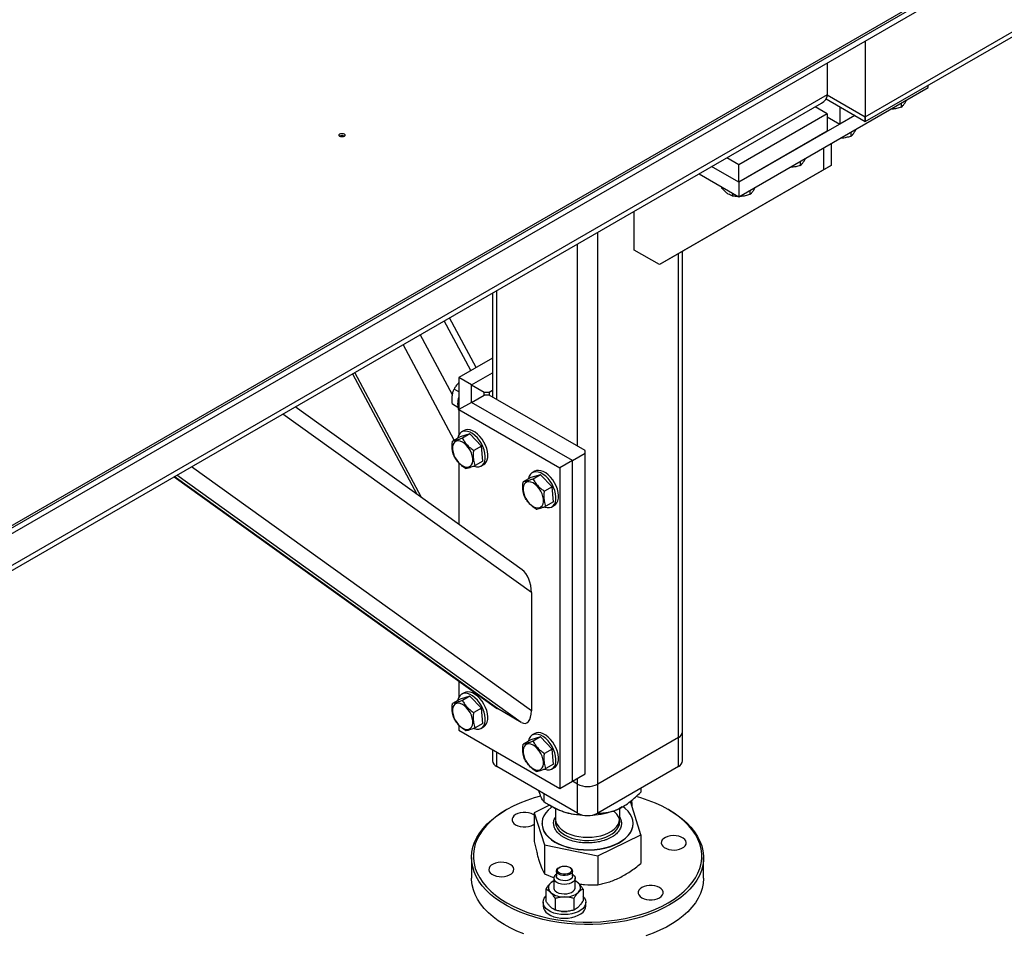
# Model space of a CAD drawing. Header units: millimetres. Extents: x 5 to 589, y 5 to 415.
# Tile 37 of 68: x 335 to 363, y 314 to 340. Entities that reach past the tile are written whole.
import ezdxf

# ---------------------------------------------------------------- set-up
doc = ezdxf.new("R2010")
doc.units = ezdxf.units.MM
doc.layers.add('TRAIT-FORT', color=4, linetype='Continuous', lineweight=25)

msp = doc.modelspace()

# ---------------------------------------------------------------- linework, layer by layer
at = {"layer": 'TRAIT-FORT', "color": 4, "linetype": 'Continuous', "lineweight": 25}
for p, q in [((286.923, 298.066), (393.342, 359.501)), ((286.923, 298.005), (393.342, 359.439)), ((286.923, 297.841), (393.342, 359.276)), ((358.694, 337.151), (389.983, 355.214)), ((358.694, 337.016), (389.818, 354.983)), ((358.694, 339.274), (358.694, 337.151)), ((357.633, 338.662), (357.633, 337.763)), ((355.158, 334.906), (360.462, 337.967)), ((360.462, 337.967), (360.462, 338.036)), ((357.633, 337.763), (324.046, 318.374)), ((357.597, 337.649), (358.694, 337.016)), ((357.633, 337.763), (358.694, 337.151)), ((324.046, 318.238), (357.468, 337.532)), ((357.633, 337.233), (357.291, 337.43)), ((357.987, 337.424), (357.987, 336.947)), ((359.702, 337.529), (359.702, 337.417)), ((357.633, 337.233), (355.158, 335.804)), ((358.4, 337.185), (355.158, 335.314)), ((357.633, 337.233), (357.633, 336.743)), ((357.633, 337.151), (357.987, 336.947)), ((358.4, 337.185), (357.987, 336.947)), ((358.694, 337.151), (358.694, 337.016)), ((358.694, 337.016), (358.694, 337.151)), ((357.633, 336.743), (355.158, 335.314)), ((358.288, 336.713), (358.288, 336.601)), ((357.527, 336.273), (357.527, 335.661)), ((357.739, 336.396), (357.739, 335.783)), ((355.158, 335.804), (354.816, 336.002)), ((357.739, 335.783), (353.143, 333.129)), ((355.158, 335.314), (354.392, 335.757)), ((355.158, 335.314), (355.158, 335.804)), ((356.874, 335.896), (356.874, 335.784)), ((357.739, 335.783), (357.527, 335.661)), ((357.527, 335.661), (352.931, 333.007)), ((354.038, 335.552), (355.158, 334.906)), ((354.672, 335.186), (354.672, 335.153)), ((355.158, 335.314), (355.158, 334.906)), ((354.974, 335.012), (354.974, 334.929)), ((355.46, 335.08), (355.46, 334.968)), ((352.224, 333.415), (352.224, 334.505)), ((351.199, 318.452), (351.199, 333.913)), ((350.633, 327.924), (350.633, 333.587)), ((352.931, 333.007), (352.224, 333.415)), ((353.461, 319.758), (353.461, 333.313)), ((353.578, 319.921), (353.578, 333.38)), ((353.143, 333.129), (352.931, 333.007)), ((348.253, 332.213), (348.253, 329.297)), ((348.37, 329.23), (348.37, 332.281)), ((347.647, 330.037), (346.901, 331.433)), ((347.793, 330.121), (347.048, 331.517)), ((347.132, 329.355), (346.23, 331.045)), ((347.177, 328.086), (345.746, 330.766)), ((348.253, 330.387), (347.309, 329.842)), ((344.33, 329.948), (346.13, 326.578)), ((346.265, 326.481), (344.394, 329.985)), ((347.663, 329.638), (348.253, 329.979)), ((347.663, 329.638), (347.309, 329.842)), ((347.309, 329.842), (347.309, 328.944)), ((347.663, 329.638), (348.017, 329.434)), ((347.663, 329.148), (347.663, 329.638)), ((347.309, 329.438), (347.174, 329.516)), ((348.017, 329.352), (348.017, 329.434)), ((348.017, 329.434), (348.158, 329.434)), ((348.158, 329.434), (348.253, 329.489)), ((348.158, 329.434), (348.158, 329.352)), ((347.281, 329.007), (347.131, 329.093)), ((347.663, 329.148), (347.309, 328.944)), ((347.663, 329.148), (348.017, 329.352)), ((350.491, 327.515), (347.663, 329.148)), ((348.158, 329.352), (348.017, 329.352)), ((350.845, 327.801), (348.158, 329.352)), ((349.342, 323.818), (342.377, 328.821)), ((349.082, 324.457), (342.726, 329.023)), ((347.309, 328.944), (347.309, 328.233)), ((347.309, 328.944), (350.138, 327.311)), ((347.62, 328.264), (347.343, 328.182)), ((347.459, 328.359), (347.388, 328.318)), ((347.62, 328.264), (347.408, 328.142)), ((347.62, 328.264), (347.94, 327.924)), ((347.343, 328.182), (347.131, 328.06)), ((347.94, 327.924), (347.728, 327.801)), ((347.983, 327.501), (347.94, 327.924)), ((350.491, 327.515), (350.845, 327.719)), ((350.845, 327.719), (350.845, 327.801)), ((350.845, 318.738), (350.845, 327.719)), ((347.309, 327.451), (347.309, 325.731)), ((347.983, 327.501), (347.771, 327.379)), ((350.491, 327.515), (350.138, 327.311)), ((350.491, 318.533), (350.491, 327.515)), ((349.342, 320.504), (339.82, 327.344)), ((347.938, 327.365), (348.009, 327.406)), ((349.439, 327.216), (349.368, 327.175)), ((350.138, 327.311), (350.138, 318.329)), ((339.336, 327.065), (348.365, 320.579)), ((348.388, 320.564), (339.337, 327.066)), ((349.06, 320.177), (339.41, 327.108)), ((349.323, 327.039), (349.111, 326.917)), ((349.6, 327.121), (349.323, 327.039)), ((349.6, 327.121), (349.388, 326.999)), ((349.6, 327.121), (349.92, 326.781)), ((349.92, 326.781), (349.708, 326.658)), ((349.963, 326.358), (349.92, 326.781)), ((349.963, 326.358), (349.751, 326.236)), ((349.918, 326.223), (349.989, 326.263)), ((349.342, 323.818), (349.342, 320.504)), ((347.309, 321.337), (347.309, 320.884)), ((347.343, 320.833), (347.131, 320.711)), ((347.62, 320.915), (347.343, 320.833)), ((347.459, 321.01), (347.388, 320.969)), ((347.62, 320.915), (347.408, 320.793)), ((347.62, 320.915), (347.94, 320.575)), ((347.94, 320.575), (347.728, 320.452)), ((347.983, 320.152), (347.94, 320.575)), ((349.06, 320.177), (348.388, 320.564)), ((347.309, 320.102), (347.309, 319.962)), ((347.983, 320.152), (347.771, 320.03)), ((347.938, 320.017), (348.009, 320.057)), ((347.309, 319.962), (350.138, 318.329)), ((349.6, 319.772), (349.323, 319.69)), ((349.439, 319.867), (349.368, 319.826)), ((349.6, 319.772), (349.388, 319.65)), ((349.6, 319.772), (349.92, 319.432)), ((353.461, 319.758), (351.199, 318.452)), ((353.461, 318.941), (353.461, 319.758)), ((353.578, 319.105), (353.578, 319.921)), ((349.323, 319.69), (349.111, 319.568)), ((349.92, 319.432), (349.708, 319.309)), ((349.963, 319.009), (349.92, 319.432)), ((348.253, 319.417), (348.253, 319.105)), ((348.37, 318.941), (348.37, 319.35)), ((350.633, 317.635), (348.37, 318.941)), ((349.963, 319.009), (349.751, 318.887)), ((349.918, 318.874), (349.989, 318.914)), ((353.461, 318.941), (351.199, 317.635)), ((350.491, 318.533), (350.845, 318.738)), ((350.633, 318.452), (350.633, 318.615)), ((350.138, 318.329), (350.491, 318.533)), ((350.633, 318.452), (350.491, 318.533)), ((350.633, 317.635), (350.633, 318.452)), ((351.199, 317.635), (351.199, 318.452)), ((352.405, 318.331), (352.405, 318.225)), ((349.56, 318.236), (349.555, 318.258)), ((349.694, 318.177), (349.694, 317.958)), ((349.85, 317.86), (349.42, 317.649)), ((349.845, 317.865), (349.943, 317.809)), ((351.888, 317.809), (351.794, 317.759)), ((351.888, 317.809), (351.894, 317.812)), ((352.125, 317.935), (352.086, 317.943)), ((352.411, 317.033), (352.125, 317.935)), ((352.163, 317.825), (352.163, 317.927)), ((352.163, 317.817), (352.163, 317.825)), ((348.653, 317.737), (348.617, 317.716)), ((349.42, 317.649), (349.706, 316.747)), ((349.42, 317.649), (349.42, 316.839)), ((350.016, 317.77), (350.016, 317.478)), ((351.816, 317.478), (351.816, 317.77)), ((351.816, 317.519), (351.85, 317.448)), ((353.214, 317.716), (353.179, 317.737)), ((349.395, 317.308), (349.42, 317.324)), ((349.638, 317.349), (349.638, 317.341)), ((352.193, 317.341), (352.193, 317.349)), ((351.201, 316.439), (352.411, 317.033)), ((352.411, 317.033), (352.411, 316.223)), ((349.706, 316.747), (351.201, 316.439)), ((349.706, 316.747), (349.706, 315.937)), ((351.201, 316.439), (351.201, 315.629)), ((347.666, 316.39), (347.666, 315.818)), ((350.127, 316.118), (350.11, 316.108)), ((350.428, 316.108), (350.41, 316.118)), ((354.166, 315.818), (354.166, 316.39)), ((349.706, 315.937), (349.976, 315.828)), ((350.044, 316.016), (350.044, 315.873)), ((350.494, 315.873), (350.494, 316.016)), ((349.969, 315.812), (349.969, 315.547)), ((350.569, 315.547), (350.569, 315.812)), ((349.749, 315.504), (349.749, 315.178)), ((350.788, 315.508), (350.788, 315.181)), ((349.669, 315.139), (349.669, 315.036)), ((350.012, 315.245), (350.012, 314.919)), ((350.531, 315.247), (350.531, 314.921)), ((350.869, 315.036), (350.869, 315.139)), ((350.188, 314.883), (350.189, 314.883)), ((350.348, 314.883), (350.349, 314.883))]:
    msp.add_line(p, q, dxfattribs=at)
at = {"layer": 'TRAIT-FORT', "color": 4, "linetype": 'Continuous', "lineweight": 25, "flags": 128}
for points in [[(343.979, 336.669), (344.005, 336.68), (344.037, 336.683), (344.069, 336.68), (344.095, 336.669), (344.113, 336.654), (344.119, 336.636), (344.113, 336.617), (344.095, 336.602), (344.069, 336.592), (344.037, 336.588), (344.005, 336.592), (343.979, 336.602), (343.961, 336.617), (343.954, 336.636), (343.961, 336.654), (343.979, 336.669)], [(347.727, 327.362), (347.737, 327.358), (347.804, 327.342), (347.866, 327.342), (347.922, 327.357), (347.97, 327.389), (348.007, 327.434), (348.034, 327.493), (348.049, 327.564), (348.051, 327.643), (348.041, 327.728), (348.019, 327.817), (347.985, 327.907), (347.941, 327.995), (347.888, 328.078), (347.828, 328.153), (347.762, 328.219), (347.694, 328.272), (347.624, 328.311), (347.556, 328.335), (347.49, 328.344), (347.431, 328.336), (347.379, 328.313), (347.336, 328.274), (347.304, 328.221), (347.304, 328.221)], [(348.009, 327.406), (348.04, 327.429), (348.078, 327.475), (348.105, 327.534), (348.12, 327.604), (348.122, 327.683), (348.112, 327.769), (348.09, 327.858), (348.056, 327.948), (348.012, 328.036), (347.959, 328.119), (347.899, 328.194), (347.833, 328.259), (347.764, 328.313), (347.695, 328.352), (347.626, 328.376), (347.561, 328.385), (347.502, 328.377), (347.459, 328.359)], [(347.132, 327.822), (347.146, 327.747), (347.171, 327.67), (347.207, 327.594), (347.252, 327.523), (347.304, 327.459), (347.362, 327.406), (347.421, 327.366), (347.48, 327.34), (347.537, 327.33), (347.588, 327.337), (347.631, 327.359), (347.665, 327.395), (347.689, 327.445), (347.7, 327.507), (347.699, 327.576), (347.685, 327.651), (347.66, 327.728), (347.624, 327.804), (347.579, 327.875), (347.527, 327.938), (347.47, 327.991), (347.41, 328.032), (347.351, 328.057), (347.294, 328.067), (347.243, 328.061), (347.2, 328.039), (347.166, 328.003), (347.142, 327.953), (347.131, 327.891), (347.132, 327.822)], [(347.304, 328.221), (347.283, 328.156), (347.281, 328.146)], [(349.707, 326.219), (349.716, 326.215), (349.784, 326.199), (349.846, 326.199), (349.902, 326.214), (349.95, 326.246), (349.987, 326.291), (350.014, 326.35), (350.029, 326.421), (350.031, 326.5), (350.021, 326.585), (349.999, 326.674), (349.965, 326.764), (349.921, 326.852), (349.868, 326.935), (349.808, 327.01), (349.742, 327.076), (349.674, 327.129), (349.604, 327.168), (349.535, 327.193), (349.47, 327.201), (349.411, 327.193), (349.359, 327.17), (349.316, 327.131), (349.284, 327.078), (349.284, 327.078)], [(349.989, 326.263), (350.02, 326.286), (350.058, 326.332), (350.085, 326.391), (350.1, 326.461), (350.102, 326.541), (350.092, 326.626), (350.07, 326.715), (350.036, 326.805), (349.992, 326.893), (349.939, 326.976), (349.879, 327.051), (349.813, 327.116), (349.744, 327.17), (349.675, 327.209), (349.606, 327.233), (349.541, 327.242), (349.482, 327.234), (349.439, 327.216)], [(349.112, 326.679), (349.126, 326.604), (349.151, 326.527), (349.187, 326.451), (349.232, 326.38), (349.284, 326.316), (349.341, 326.263), (349.401, 326.223), (349.46, 326.198), (349.517, 326.188), (349.568, 326.194), (349.611, 326.216), (349.645, 326.252), (349.669, 326.302), (349.68, 326.364), (349.679, 326.433), (349.665, 326.508), (349.64, 326.585), (349.604, 326.661), (349.559, 326.732), (349.507, 326.796), (349.449, 326.849), (349.39, 326.889), (349.331, 326.914), (349.274, 326.924), (349.223, 326.918), (349.18, 326.896), (349.146, 326.86), (349.122, 326.81), (349.111, 326.748), (349.112, 326.679)], [(349.284, 327.078), (349.263, 327.013), (349.261, 327.003)], [(347.304, 320.872), (347.283, 320.808), (347.281, 320.797)], [(347.727, 320.013), (347.737, 320.009), (347.804, 319.993), (347.866, 319.993), (347.922, 320.008), (347.97, 320.04), (348.007, 320.086), (348.034, 320.145), (348.049, 320.215), (348.051, 320.294), (348.041, 320.379), (348.019, 320.468), (347.985, 320.558), (347.941, 320.646), (347.888, 320.729), (347.828, 320.804), (347.762, 320.87), (347.694, 320.923), (347.624, 320.962), (347.556, 320.987), (347.49, 320.995), (347.431, 320.987), (347.379, 320.964), (347.336, 320.925), (347.304, 320.872), (347.304, 320.872)], [(348.009, 320.057), (348.04, 320.081), (348.078, 320.126), (348.105, 320.185), (348.12, 320.256), (348.122, 320.335), (348.112, 320.42), (348.09, 320.509), (348.056, 320.599), (348.012, 320.687), (347.959, 320.77), (347.899, 320.845), (347.833, 320.911), (347.764, 320.964), (347.695, 321.003), (347.626, 321.027), (347.561, 321.036), (347.502, 321.028), (347.459, 321.01)], [(347.132, 320.473), (347.146, 320.398), (347.171, 320.321), (347.207, 320.245), (347.252, 320.174), (347.304, 320.111), (347.362, 320.058), (347.421, 320.017), (347.48, 319.992), (347.537, 319.982), (347.588, 319.988), (347.631, 320.01), (347.665, 320.046), (347.689, 320.097), (347.7, 320.158), (347.699, 320.227), (347.685, 320.302), (347.66, 320.379), (347.624, 320.455), (347.579, 320.526), (347.527, 320.59), (347.47, 320.643), (347.41, 320.683), (347.351, 320.709), (347.294, 320.719), (347.243, 320.712), (347.2, 320.691), (347.166, 320.654), (347.142, 320.604), (347.131, 320.542), (347.132, 320.473)], [(349.284, 319.729), (349.263, 319.665), (349.261, 319.654)], [(349.707, 318.87), (349.716, 318.867), (349.784, 318.85), (349.846, 318.85), (349.902, 318.865), (349.95, 318.897), (349.987, 318.943), (350.014, 319.002), (350.029, 319.072), (350.031, 319.151), (350.021, 319.236), (349.999, 319.325), (349.965, 319.415), (349.921, 319.503), (349.868, 319.586), (349.808, 319.661), (349.742, 319.727), (349.674, 319.78), (349.604, 319.819), (349.535, 319.844), (349.47, 319.852), (349.411, 319.844), (349.359, 319.821), (349.316, 319.782), (349.284, 319.729), (349.284, 319.729)], [(349.989, 318.914), (350.02, 318.938), (350.058, 318.983), (350.085, 319.042), (350.1, 319.113), (350.102, 319.192), (350.092, 319.277), (350.07, 319.366), (350.036, 319.456), (349.992, 319.544), (349.939, 319.627), (349.879, 319.702), (349.813, 319.768), (349.744, 319.821), (349.675, 319.86), (349.606, 319.884), (349.541, 319.893), (349.482, 319.885), (349.439, 319.867)], [(349.112, 319.33), (349.126, 319.255), (349.151, 319.178), (349.187, 319.102), (349.232, 319.031), (349.284, 318.968), (349.341, 318.915), (349.401, 318.874), (349.46, 318.849), (349.517, 318.839), (349.568, 318.845), (349.611, 318.867), (349.645, 318.903), (349.669, 318.954), (349.68, 319.015), (349.679, 319.084), (349.665, 319.159), (349.64, 319.236), (349.604, 319.312), (349.559, 319.383), (349.507, 319.447), (349.449, 319.5), (349.39, 319.54), (349.331, 319.566), (349.274, 319.576), (349.223, 319.569), (349.18, 319.548), (349.146, 319.511), (349.122, 319.461), (349.111, 319.4), (349.112, 319.33)], [(349.601, 318.115), (349.42, 318.064), (349.213, 317.995), (349.015, 317.917), (348.828, 317.831), (348.653, 317.737), (348.49, 317.636), (348.341, 317.528), (348.206, 317.413), (348.087, 317.294), (347.983, 317.169), (347.895, 317.041), (347.825, 316.909), (347.771, 316.774), (347.736, 316.637), (347.718, 316.5), (347.718, 316.361), (347.736, 316.224), (347.771, 316.087), (347.825, 315.952), (347.895, 315.82), (347.983, 315.692), (348.087, 315.567), (348.206, 315.448), (348.341, 315.334), (348.49, 315.226), (348.653, 315.124), (348.828, 315.03), (349.015, 314.944), (349.213, 314.866), (349.42, 314.797), (349.636, 314.737), (349.859, 314.687), (350.087, 314.646), (350.321, 314.615), (350.557, 314.595), (350.796, 314.585), (351.035, 314.585), (351.274, 314.595), (351.511, 314.615), (351.744, 314.646), (351.973, 314.687), (352.195, 314.737), (352.411, 314.797), (352.618, 314.866), (352.816, 314.944), (353.003, 315.03), (353.178, 315.124)], [(353.178, 315.124), (353.341, 315.226), (353.49, 315.334), (353.625, 315.448), (353.745, 315.567), (353.849, 315.692), (353.936, 315.82), (354.007, 315.952), (354.06, 316.087), (354.096, 316.224), (354.113, 316.361), (354.113, 316.5), (354.096, 316.637), (354.06, 316.774), (354.007, 316.909), (353.936, 317.041), (353.849, 317.169), (353.745, 317.294), (353.625, 317.413), (353.49, 317.528), (353.341, 317.636), (353.178, 317.737), (353.003, 317.831), (352.816, 317.917), (352.618, 317.995), (352.411, 318.064), (352.277, 318.102)], [(349.928, 317.817), (349.898, 317.795), (349.813, 317.722), (349.745, 317.644), (349.693, 317.562), (349.657, 317.477), (349.64, 317.391), (349.64, 317.303), (349.659, 317.216)], [(349.659, 317.216), (349.695, 317.132), (349.748, 317.05), (349.818, 316.972), (349.903, 316.9), (350.002, 316.834), (350.114, 316.775), (350.237, 316.724), (350.37, 316.682), (350.51, 316.65), (350.656, 316.627), (350.806, 316.614), (350.958, 316.612), (351.108, 316.62), (351.256, 316.638), (351.4, 316.666), (351.536, 316.704), (351.664, 316.751), (351.781, 316.806), (351.886, 316.869), (351.978, 316.939), (352.054, 317.014), (352.115, 317.094), (352.159, 317.178), (352.185, 317.264), (352.193, 317.351), (352.184, 317.439), (352.157, 317.525), (352.112, 317.608), (352.051, 317.688), (351.973, 317.763), (351.901, 317.818)], [(353.214, 315.063), (353.038, 314.969), (352.85, 314.882), (352.652, 314.804), (352.444, 314.734), (352.228, 314.673), (352.005, 314.622), (351.776, 314.58), (351.542, 314.549), (351.305, 314.527), (351.066, 314.516), (350.826, 314.514), (350.586, 314.523), (350.348, 314.542), (350.113, 314.572), (349.883, 314.611), (349.658, 314.66), (349.44, 314.718), (349.23, 314.785), (349.03, 314.862), (348.839, 314.946), (348.66, 315.039), (348.494, 315.139), (348.34, 315.245), (348.201, 315.358), (348.076, 315.477), (347.967, 315.6), (347.874, 315.728), (347.798, 315.86), (347.739, 315.994), (347.697, 316.131), (347.673, 316.268), (347.666, 316.407), (347.677, 316.546), (347.706, 316.683), (347.752, 316.819), (347.816, 316.953), (347.896, 317.084), (347.993, 317.21), (348.106, 317.333), (348.234, 317.45), (348.377, 317.561), (348.534, 317.666), (348.617, 317.716)], [(349.42, 317.578), (349.395, 317.594), (349.334, 317.622), (349.264, 317.642), (349.187, 317.652), (349.109, 317.652), (349.032, 317.642), (348.962, 317.622), (348.9, 317.594), (348.852, 317.559), (348.818, 317.518), (348.8, 317.474), (348.8, 317.428), (348.818, 317.384), (348.852, 317.344), (348.9, 317.308), (348.962, 317.28), (349.032, 317.26), (349.109, 317.25), (349.187, 317.25), (349.264, 317.26), (349.334, 317.28), (349.395, 317.308), (349.395, 317.308)], [(351.078, 316.879), (351.199, 316.897), (351.315, 316.924), (351.424, 316.961), (351.522, 317.006), (351.609, 317.059), (351.682, 317.117), (351.74, 317.182), (351.782, 317.25), (351.808, 317.321), (351.816, 317.393), (351.806, 317.466), (351.779, 317.536), (351.736, 317.604), (351.676, 317.668), (351.643, 317.696)], [(353.214, 317.716), (353.256, 317.692), (353.416, 317.588), (353.563, 317.478), (353.695, 317.363), (353.811, 317.241), (353.913, 317.116), (353.997, 316.986), (354.065, 316.853), (354.116, 316.717), (354.149, 316.58), (354.164, 316.442), (354.162, 316.303), (354.142, 316.165), (354.105, 316.028), (354.05, 315.893), (353.978, 315.761), (353.889, 315.632), (353.784, 315.507), (353.663, 315.387), (353.527, 315.273), (353.377, 315.165), (353.214, 315.063)], [(349.638, 317.341), (349.64, 317.295), (349.659, 317.208)], [(349.659, 317.208), (349.695, 317.123), (349.748, 317.042), (349.818, 316.964), (349.903, 316.892), (350.002, 316.826), (350.114, 316.767), (350.237, 316.716), (350.37, 316.674), (350.51, 316.641), (350.656, 316.619), (350.806, 316.606), (350.958, 316.604), (351.108, 316.612), (351.256, 316.63), (351.4, 316.658), (351.536, 316.696), (351.664, 316.743), (351.781, 316.798), (351.886, 316.861), (351.978, 316.931), (352.054, 317.006), (352.115, 317.086), (352.159, 317.17), (352.185, 317.256), (352.193, 317.341)], [(350.016, 317.478), (350.016, 317.457), (350.03, 317.385)], [(350.016, 317.408), (350.018, 317.35), (350.037, 317.279), (350.072, 317.209), (350.124, 317.143), (350.191, 317.082), (350.272, 317.027), (350.366, 316.979), (350.471, 316.938), (350.584, 316.907), (350.704, 316.885), (350.827, 316.873), (350.953, 316.871), (351.078, 316.879)], [(350.03, 317.385), (350.062, 317.315), (350.109, 317.248), (350.173, 317.185), (350.251, 317.128), (350.342, 317.078), (350.444, 317.036), (350.555, 317.002), (350.673, 316.978), (350.796, 316.963), (350.921, 316.959), (351.047, 316.964), (351.169, 316.98), (351.287, 317.005), (351.398, 317.04), (351.499, 317.083), (351.588, 317.133), (351.665, 317.191), (351.727, 317.254), (351.773, 317.321), (351.803, 317.391), (351.815, 317.464), (351.816, 317.478)], [(352.992, 316.752), (353.021, 316.71), (353.065, 316.672), (353.123, 316.642), (353.191, 316.619), (353.265, 316.606), (353.344, 316.602), (353.421, 316.609), (353.494, 316.625), (353.559, 316.651), (353.612, 316.684), (353.651, 316.723), (353.674, 316.767), (353.68, 316.812), (353.669, 316.856), (353.64, 316.898), (353.596, 316.936), (353.538, 316.967), (353.47, 316.989), (353.396, 317.003), (353.317, 317.006), (353.24, 316.999), (353.167, 316.983), (353.102, 316.957), (353.049, 316.924), (353.01, 316.885), (352.987, 316.842), (352.981, 316.797), (352.992, 316.752)], [(348.839, 316.109), (348.81, 316.151), (348.766, 316.189), (348.709, 316.22), (348.641, 316.242), (348.566, 316.256), (348.488, 316.259), (348.41, 316.252), (348.337, 316.236), (348.273, 316.21), (348.219, 316.177), (348.18, 316.138), (348.157, 316.095), (348.151, 316.049), (348.163, 316.005), (348.191, 315.963), (348.236, 315.925), (348.293, 315.894), (348.361, 315.872), (348.436, 315.858), (348.514, 315.855), (348.591, 315.862), (348.664, 315.878), (348.729, 315.904), (348.783, 315.937), (348.822, 315.976), (348.845, 316.019), (348.851, 316.065), (348.839, 316.109)], [(350.096, 315.978), (350.074, 316.01), (350.069, 316.045), (350.082, 316.078), (350.112, 316.108), (350.155, 316.132), (350.209, 316.147), (350.267, 316.152), (350.326, 316.147), (350.38, 316.133), (350.424, 316.109), (350.454, 316.08), (350.468, 316.046), (350.464, 316.012), (350.442, 315.98), (350.406, 315.953), (350.357, 315.933), (350.3, 315.923), (350.24, 315.922), (350.183, 315.932), (350.134, 315.952), (350.096, 315.978)], [(350.494, 315.927), (350.506, 315.918), (350.544, 315.88), (350.565, 315.839), (350.567, 315.795), (350.55, 315.753), (350.516, 315.714), (350.466, 315.682), (350.404, 315.658), (350.333, 315.643), (350.258, 315.639), (350.184, 315.646), (350.115, 315.664), (350.056, 315.69), (350.01, 315.725), (350.01, 315.725)], [(350.075, 315.951), (350.05, 315.985), (350.044, 316.022), (350.056, 316.058), (350.085, 316.091), (350.11, 316.108)], [(350.075, 315.808), (350.05, 315.842), (350.044, 315.873)], [(350.428, 316.108), (350.463, 316.082), (350.487, 316.048), (350.493, 316.011), (350.482, 315.975), (350.453, 315.942), (350.409, 315.915), (350.354, 315.896), (350.291, 315.887), (350.227, 315.889), (350.167, 315.901), (350.114, 315.922), (350.075, 315.951), (350.075, 315.951)], [(350.494, 315.873), (350.493, 315.868), (350.482, 315.832), (350.453, 315.799), (350.409, 315.772), (350.354, 315.753), (350.291, 315.744), (350.227, 315.746), (350.167, 315.758), (350.114, 315.779), (350.075, 315.808)], [(349.129, 314.251), (348.933, 314.331), (348.748, 314.42), (348.576, 314.516), (348.415, 314.62), (348.269, 314.729), (348.137, 314.845), (348.02, 314.966), (347.919, 315.092), (347.834, 315.222), (347.766, 315.355), (347.716, 315.49), (347.682, 315.628), (347.667, 315.766), (347.666, 315.818)], [(352.436, 315.553), (352.387, 315.518), (352.353, 315.477), (352.336, 315.433), (352.336, 315.387), (352.353, 315.343), (352.387, 315.303), (352.436, 315.267), (352.497, 315.239), (352.568, 315.219), (352.644, 315.209), (352.723, 315.209), (352.799, 315.219), (352.87, 315.239), (352.931, 315.267), (352.98, 315.303), (353.014, 315.343), (353.031, 315.387), (353.031, 315.433), (353.014, 315.477), (352.98, 315.518), (352.931, 315.553), (352.87, 315.581), (352.799, 315.601), (352.723, 315.611), (352.644, 315.611), (352.568, 315.601), (352.497, 315.581), (352.436, 315.553)], [(354.166, 315.818), (354.166, 315.801), (354.154, 315.662), (354.126, 315.525), (354.079, 315.389), (354.016, 315.255), (353.935, 315.124), (353.838, 314.997), (353.725, 314.875), (353.597, 314.758), (353.454, 314.646), (353.297, 314.541), (353.127, 314.443), (352.945, 314.353), (352.752, 314.27), (352.549, 314.196)], [(350.786, 315.314), (350.831, 315.259), (350.859, 315.201), (350.869, 315.141), (350.86, 315.081), (350.834, 315.022), (350.79, 314.967), (350.731, 314.918), (350.657, 314.875), (350.572, 314.84), (350.477, 314.814), (350.377, 314.798), (350.272, 314.792), (350.168, 314.797), (350.067, 314.812), (349.972, 314.838), (349.886, 314.872), (349.811, 314.914), (349.751, 314.964), (349.706, 315.018), (349.678, 315.076), (349.669, 315.136), (349.677, 315.197), (349.704, 315.255), (349.747, 315.31), (349.749, 315.312)], [(350.01, 315.459), (350.056, 315.425), (350.115, 315.398), (350.184, 315.381), (350.258, 315.374), (350.333, 315.378), (350.404, 315.392), (350.466, 315.416), (350.516, 315.449), (350.55, 315.487), (350.567, 315.53), (350.569, 315.547)], [(349.669, 315.036), (349.669, 315.034), (349.678, 314.974), (349.706, 314.916), (349.751, 314.861), (349.811, 314.812), (349.886, 314.77), (349.972, 314.735), (350.067, 314.71), (350.168, 314.695), (350.272, 314.69), (350.377, 314.696), (350.477, 314.712), (350.572, 314.738), (350.657, 314.773), (350.731, 314.816), (350.79, 314.865), (350.834, 314.92), (350.86, 314.978), (350.869, 315.036)], [(350.189, 314.883), (350.213, 314.881), (350.271, 314.879)], [(350.271, 314.879), (350.33, 314.881), (350.348, 314.883)]]:
    msp.add_lwpolyline(points, dxfattribs=at)
at = {"layer": 'TRAIT-FORT', "color": 4, "linetype": 'Continuous', "lineweight": 25}
for centre, radius, start, end in [((344.037, 336.505), 0.118, 57.6054, 122.3946), ((347.795, 329.107), 0.52, 158.9165, 201.0835), ((353.378, 319.941), 0.201, 294.3747, 354.3052), ((348.453, 319.125), 0.201, 185.6948, 245.6253), ((353.378, 319.125), 0.201, 294.3747, 354.3052), ((350.916, 318.998), 0.615, 242.6097, 297.3903), ((350.773, 319.29), 1.698, 240.7491, 258.6268), ((351.957, 317.927), 0.206, 339.9968, 18.2743), ((350.911, 319.77), 2.196, 257.5568, 293.6839), ((350.916, 318.181), 0.615, 242.6097, 297.3903), ((350.096, 315.814), 0.124, 114.9135, 226.0565), ((349.992, 315.547), 0.172, 131.6883, 229.5453), ((350.133, 315.415), 0.365, 116.739, 134.3914), ((350.402, 315.41), 0.37, 46.3768, 63.1799), ((350.545, 315.547), 0.172, 311.6883, 49.5453), ((350.241, 315.855), 0.569, 230.6012, 273.0249), ((350.088, 315.549), 0.119, 181.2699, 229.0702), ((350.298, 315.848), 0.562, 267.2847, 310.0759)]:
    msp.add_arc(centre, radius, start, end, dxfattribs=at)
for centre, major_axis, ratio, start_param, end_param in [((357.068, 337.763), (0.566, 0), 0.577382, 5.497706, 6.283185), ((357.068, 337.763), (0.566, 0), 0.577382, 5.497706, 6.283185), ((349.06, 323.981), (-0.12, 0.514), 0.498758, 4.275674, 5.765397), ((348.388, 321.055), (-0.12, 0.514), 0.498758, 2.623805, 2.704878), ((349.06, 320.668), (-0.12, 0.514), 0.498758, 2.704878, 4.275674)]:
    msp.add_ellipse(centre, major_axis=major_axis, ratio=ratio, start_param=start_param, end_param=end_param, dxfattribs=at)
for points, knots in [([(359.702, 337.417), (359.66, 337.405), (359.575, 337.381), (359.479, 337.365), (359.427, 337.365), (359.419, 337.366)], [0, 0, 0, 0, 0.455303, 0.920479, 1, 1, 1, 1]), ([(359.702, 337.417), (359.719, 337.431), (359.751, 337.459), (359.799, 337.521), (359.834, 337.576), (359.851, 337.61), (359.854, 337.617)], [0, 0, 0, 0, 0.322566, 0.652127, 0.93299, 1, 1, 1, 1]), ([(358.288, 336.601), (358.246, 336.589), (358.161, 336.564), (358.065, 336.549), (358.013, 336.549), (358.005, 336.549)], [0, 0, 0, 0, 0.455303, 0.920479, 1, 1, 1, 1]), ([(358.288, 336.601), (358.304, 336.615), (358.337, 336.643), (358.385, 336.705), (358.419, 336.76), (358.437, 336.794), (358.44, 336.8)], [0, 0, 0, 0, 0.322566, 0.652127, 0.93299, 1, 1, 1, 1]), ([(356.874, 335.784), (356.89, 335.798), (356.922, 335.826), (356.97, 335.888), (357.005, 335.943), (357.023, 335.977), (357.026, 335.984)], [0, 0, 0, 0, 0.322566, 0.652127, 0.93299, 1, 1, 1, 1]), ([(356.874, 335.784), (356.832, 335.772), (356.747, 335.748), (356.65, 335.732), (356.599, 335.733), (356.591, 335.733)], [0, 0, 0, 0, 0.455303, 0.920479, 1, 1, 1, 1]), ([(354.974, 334.929), (354.955, 334.936), (354.917, 334.951), (354.852, 334.987), (354.78, 335.042), (354.718, 335.102), (354.682, 335.141), (354.672, 335.153)], [0, 0, 0, 0, 0.192004, 0.385862, 0.637826, 0.896599, 1, 1, 1, 1]), ([(355.46, 334.968), (355.476, 334.982), (355.508, 335.01), (355.556, 335.072), (355.591, 335.127), (355.608, 335.161), (355.612, 335.167)], [0, 0, 0, 0, 0.322566, 0.652127, 0.93299, 1, 1, 1, 1]), ([(355.14, 334.916), (355.122, 334.916), (355.066, 334.915), (355.011, 334.923), (354.974, 334.929)], [0, 0, 0, 0, 0.316399, 1, 1, 1, 1]), ([(355.46, 334.968), (355.418, 334.956), (355.332, 334.932), (355.236, 334.916), (355.184, 334.916), (355.177, 334.916)], [0, 0, 0, 0, 0.455303, 0.920479, 1, 1, 1, 1]), ([(347.309, 329.702), (347.305, 329.698), (347.273, 329.668), (347.228, 329.605), (347.192, 329.546), (347.174, 329.516)], [0, 0, 0, 0, 0.076956, 0.534249, 1, 1, 1, 1]), ([(347.131, 329.093), (347.128, 329.123), (347.122, 329.183), (347.121, 329.28), (347.132, 329.38), (347.153, 329.46), (347.17, 329.503), (347.174, 329.516)], [0, 0, 0, 0, 0.1920039, 0.3858618, 0.637826, 0.8965988, 1, 1, 1, 1]), ([(347.174, 327.638), (347.158, 327.685), (347.131, 327.764), (347.12, 327.894), (347.123, 327.987), (347.13, 328.044), (347.131, 328.06)], [0, 0, 0, 0, 0.385549, 0.637642, 0.896546, 1, 1, 1, 1]), ([(347.408, 328.142), (347.376, 328.13), (347.312, 328.107), (347.234, 328.082), (347.174, 328.067), (347.146, 328.062), (347.131, 328.06)], [0, 0, 0, 0, 0.264605, 0.534948, 0.765343, 1, 1, 1, 1]), ([(347.408, 328.142), (347.428, 328.108), (347.469, 328.039), (347.546, 327.947), (347.634, 327.867), (347.696, 327.823), (347.728, 327.801)], [0, 0, 0, 0, 0.264605, 0.534948, 0.765343, 1, 1, 1, 1]), ([(347.771, 327.379), (347.762, 327.402), (347.745, 327.449), (347.726, 327.533), (347.716, 327.635), (347.72, 327.729), (347.726, 327.785), (347.728, 327.801)], [0, 0, 0, 0, 0.1920039, 0.3858618, 0.637826, 0.8965988, 1, 1, 1, 1]), ([(347.494, 327.297), (347.458, 327.322), (347.387, 327.373), (347.298, 327.458), (347.227, 327.548), (347.192, 327.607), (347.174, 327.638)], [0, 0, 0, 0, 0.264605, 0.534948, 0.765343, 1, 1, 1, 1]), ([(347.494, 327.297), (347.51, 327.3), (347.543, 327.305), (347.609, 327.323), (347.686, 327.348), (347.742, 327.369), (347.771, 327.379)], [0, 0, 0, 0, 0.264605, 0.534948, 0.765343, 1, 1, 1, 1]), ([(349.154, 326.495), (349.138, 326.542), (349.111, 326.621), (349.1, 326.751), (349.103, 326.844), (349.11, 326.901), (349.111, 326.917)], [0, 0, 0, 0, 0.385549, 0.637642, 0.896546, 1, 1, 1, 1]), ([(349.388, 326.999), (349.356, 326.987), (349.292, 326.964), (349.214, 326.939), (349.154, 326.924), (349.126, 326.919), (349.111, 326.917)], [0, 0, 0, 0, 0.264605, 0.534948, 0.765343, 1, 1, 1, 1]), ([(349.388, 326.999), (349.408, 326.965), (349.448, 326.896), (349.526, 326.804), (349.614, 326.724), (349.676, 326.681), (349.708, 326.658)], [0, 0, 0, 0, 0.264605, 0.534948, 0.765343, 1, 1, 1, 1]), ([(349.751, 326.236), (349.742, 326.259), (349.725, 326.306), (349.706, 326.39), (349.696, 326.492), (349.7, 326.586), (349.706, 326.642), (349.708, 326.658)], [0, 0, 0, 0, 0.1920039, 0.3858618, 0.637826, 0.8965988, 1, 1, 1, 1]), ([(349.474, 326.154), (349.438, 326.179), (349.367, 326.23), (349.278, 326.315), (349.207, 326.405), (349.172, 326.464), (349.154, 326.495)], [0, 0, 0, 0, 0.264605, 0.534948, 0.765343, 1, 1, 1, 1]), ([(349.474, 326.154), (349.49, 326.157), (349.523, 326.162), (349.589, 326.18), (349.666, 326.205), (349.722, 326.226), (349.751, 326.236)], [0, 0, 0, 0, 0.264605, 0.534948, 0.765343, 1, 1, 1, 1]), ([(347.174, 320.289), (347.158, 320.336), (347.131, 320.415), (347.12, 320.545), (347.123, 320.639), (347.13, 320.695), (347.131, 320.711)], [0, 0, 0, 0, 0.385549, 0.637642, 0.896546, 1, 1, 1, 1]), ([(347.408, 320.793), (347.376, 320.781), (347.312, 320.758), (347.234, 320.733), (347.174, 320.718), (347.146, 320.713), (347.131, 320.711)], [0, 0, 0, 0, 0.264605, 0.534948, 0.765343, 1, 1, 1, 1]), ([(347.408, 320.793), (347.428, 320.759), (347.469, 320.69), (347.546, 320.598), (347.634, 320.519), (347.696, 320.475), (347.728, 320.452)], [0, 0, 0, 0, 0.264605, 0.534948, 0.765343, 1, 1, 1, 1]), ([(347.494, 319.948), (347.458, 319.973), (347.387, 320.024), (347.298, 320.109), (347.227, 320.199), (347.192, 320.258), (347.174, 320.289)], [0, 0, 0, 0, 0.264605, 0.534948, 0.765343, 1, 1, 1, 1]), ([(347.771, 320.03), (347.762, 320.053), (347.745, 320.1), (347.726, 320.184), (347.716, 320.286), (347.72, 320.38), (347.726, 320.436), (347.728, 320.452)], [0, 0, 0, 0, 0.192004, 0.385862, 0.637826, 0.896599, 1, 1, 1, 1]), ([(347.494, 319.948), (347.51, 319.951), (347.543, 319.956), (347.609, 319.974), (347.686, 319.999), (347.742, 320.02), (347.771, 320.03)], [0, 0, 0, 0, 0.264605, 0.534948, 0.765343, 1, 1, 1, 1]), ([(349.154, 319.146), (349.138, 319.193), (349.111, 319.272), (349.1, 319.402), (349.103, 319.496), (349.11, 319.552), (349.111, 319.568)], [0, 0, 0, 0, 0.385549, 0.637642, 0.896546, 1, 1, 1, 1]), ([(349.388, 319.65), (349.356, 319.638), (349.292, 319.615), (349.214, 319.59), (349.154, 319.575), (349.126, 319.57), (349.111, 319.568)], [0, 0, 0, 0, 0.264605, 0.534948, 0.765343, 1, 1, 1, 1]), ([(349.388, 319.65), (349.408, 319.616), (349.448, 319.547), (349.526, 319.455), (349.614, 319.376), (349.676, 319.332), (349.708, 319.309)], [0, 0, 0, 0, 0.264605, 0.534948, 0.765343, 1, 1, 1, 1]), ([(349.751, 318.887), (349.742, 318.91), (349.725, 318.957), (349.706, 319.042), (349.696, 319.143), (349.7, 319.237), (349.706, 319.293), (349.708, 319.309)], [0, 0, 0, 0, 0.192004, 0.385862, 0.637826, 0.896599, 1, 1, 1, 1]), ([(349.474, 318.805), (349.438, 318.83), (349.367, 318.881), (349.278, 318.966), (349.207, 319.056), (349.172, 319.116), (349.154, 319.146)], [0, 0, 0, 0, 0.264605, 0.534948, 0.765343, 1, 1, 1, 1]), ([(349.474, 318.805), (349.49, 318.808), (349.523, 318.813), (349.589, 318.831), (349.666, 318.856), (349.722, 318.877), (349.751, 318.887)], [0, 0, 0, 0, 0.264605, 0.534948, 0.765343, 1, 1, 1, 1]), ([(349.694, 317.958), (349.685, 317.968), (349.667, 317.987), (349.638, 318.033), (349.608, 318.095), (349.582, 318.165), (349.566, 318.218), (349.56, 318.236)], [0, 0, 0, 0, 0.215518, 0.432228, 0.654461, 0.879693, 1, 1, 1, 1]), ([(351.794, 317.759), (351.847, 317.787), (351.954, 317.843), (352.11, 317.957), (352.261, 318.084), (352.357, 318.178), (352.405, 318.225)], [0, 0, 0, 0, 0.249578, 0.504364, 0.751047, 1, 1, 1, 1]), ([(349.694, 317.958), (349.737, 317.931), (349.824, 317.876), (349.988, 317.785), (350.193, 317.69), (350.356, 317.647), (350.438, 317.625)], [0, 0, 0, 0, 0.185495, 0.371707, 0.681662, 1, 1, 1, 1]), ([(349.981, 317.25), (349.974, 317.284), (349.959, 317.352), (349.973, 317.443), (350.004, 317.496), (350.016, 317.516)], [0, 0, 0, 0, 0.372308, 0.766917, 1, 1, 1, 1]), ([(350.438, 317.625), (350.453, 317.622), (350.554, 317.601), (350.655, 317.597), (350.74, 317.593)], [0, 0, 0, 0, 0.14488, 1, 1, 1, 1]), ([(351.207, 317.64), (351.24, 317.639), (351.315, 317.637), (351.438, 317.648), (351.574, 317.675), (351.694, 317.714), (351.768, 317.747), (351.794, 317.759)], [0, 0, 0, 0, 0.181662, 0.407725, 0.639548, 0.8745, 1, 1, 1, 1]), ([(351.087, 316.81), (351.029, 316.805), (350.911, 316.797), (350.727, 316.808), (350.544, 316.84), (350.372, 316.895), (350.248, 316.956), (350.163, 317.013), (350.092, 317.072), (350.022, 317.151), (349.995, 317.218), (349.981, 317.25)], [0, 0, 0, 0, 0.116497, 0.239972, 0.36858, 0.499917, 0.631255, 0.695633, 0.760028, 0.883503, 1, 1, 1, 1]), ([(351.85, 317.448), (351.858, 317.415), (351.873, 317.346), (351.853, 317.24), (351.797, 317.134), (351.703, 317.035), (351.597, 316.963), (351.498, 316.915), (351.395, 316.874), (351.259, 316.833), (351.143, 316.817), (351.087, 316.81)], [0, 0, 0, 0, 0.116497, 0.239972, 0.36858, 0.499917, 0.631255, 0.695633, 0.760028, 0.883503, 1, 1, 1, 1]), ([(349.42, 316.839), (349.443, 316.738), (349.478, 316.587), (349.527, 316.408), (349.551, 316.328), (349.563, 316.288)], [0, 0, 0, 0, 0.495251, 0.746818, 1, 1, 1, 1]), ([(349.563, 316.288), (349.587, 316.217), (349.636, 316.075), (349.682, 315.983), (349.706, 315.937)], [0, 0, 0, 0, 0.494511, 1, 1, 1, 1]), ([(351.806, 315.826), (351.908, 315.881), (352.113, 315.991), (352.311, 316.145), (352.411, 316.223)], [0, 0, 0, 0, 0.494511, 1, 1, 1, 1]), ([(349.749, 315.504), (349.77, 315.536), (349.811, 315.602), (349.855, 315.651), (349.878, 315.675)], [0, 0, 0, 0, 0.493244, 1, 1, 1, 1]), ([(349.878, 315.675), (349.896, 315.693), (349.927, 315.722), (349.956, 315.738), (349.969, 315.745)], [0, 0, 0, 0, 0.588421, 1, 1, 1, 1]), ([(350.569, 315.744), (350.576, 315.741), (350.604, 315.727), (350.634, 315.699), (350.657, 315.678)], [0, 0, 0, 0, 0.2400634, 1, 1, 1, 1]), ([(350.657, 315.678), (350.675, 315.658), (350.713, 315.618), (350.757, 315.557), (350.781, 315.518), (350.788, 315.508)], [0, 0, 0, 0, 0.413688, 0.838028, 1, 1, 1, 1]), ([(350.68, 315.652), (350.729, 315.645), (350.906, 315.618), (351.078, 315.624), (351.201, 315.629)], [0, 0, 0, 0, 0.278773, 1, 1, 1, 1]), ([(351.201, 315.629), (351.25, 315.639), (351.348, 315.658), (351.498, 315.7), (351.651, 315.754), (351.754, 315.802), (351.806, 315.826)], [0, 0, 0, 0, 0.247269, 0.495363, 0.746874, 1, 1, 1, 1]), ([(349.88, 315.416), (349.862, 315.432), (349.824, 315.466), (349.781, 315.491), (349.756, 315.501), (349.749, 315.504)], [0, 0, 0, 0, 0.413688, 0.838028, 1, 1, 1, 1]), ([(350.012, 315.245), (349.991, 315.277), (349.948, 315.342), (349.903, 315.391), (349.88, 315.416)], [0, 0, 0, 0, 0.4932444, 1, 1, 1, 1]), ([(350.66, 315.418), (350.642, 315.398), (350.605, 315.358), (350.562, 315.296), (350.538, 315.258), (350.531, 315.247)], [0, 0, 0, 0, 0.413688, 0.838028, 1, 1, 1, 1]), ([(350.788, 315.508), (350.778, 315.503), (350.758, 315.494), (350.726, 315.475), (350.693, 315.45), (350.671, 315.429), (350.66, 315.418)], [0, 0, 0, 0, 0.245957, 0.49308, 0.745278, 1, 1, 1, 1]), ([(349.88, 315.007), (349.862, 315.027), (349.824, 315.067), (349.781, 315.129), (349.756, 315.167), (349.749, 315.178)], [0, 0, 0, 0, 0.413688, 0.838028, 1, 1, 1, 1]), ([(350.271, 315.287), (350.235, 315.285), (350.161, 315.282), (350.074, 315.263), (350.025, 315.249), (350.012, 315.245)], [0, 0, 0, 0, 0.413688, 0.838028, 1, 1, 1, 1]), ([(350.531, 315.247), (350.49, 315.258), (350.405, 315.281), (350.316, 315.285), (350.271, 315.287)], [0, 0, 0, 0, 0.493244, 1, 1, 1, 1]), ([(350.788, 315.181), (350.778, 315.165), (350.758, 315.133), (350.726, 315.088), (350.693, 315.046), (350.671, 315.022), (350.66, 315.01)], [0, 0, 0, 0, 0.2459566, 0.4930804, 0.7452785, 1, 1, 1, 1]), ([(350.012, 314.919), (349.991, 314.928), (349.948, 314.947), (349.903, 314.987), (349.88, 315.007)], [0, 0, 0, 0, 0.493244, 1, 1, 1, 1]), ([(350.271, 314.879), (350.235, 314.88), (350.161, 314.883), (350.074, 314.901), (350.025, 314.915), (350.012, 314.919)], [0, 0, 0, 0, 0.413688, 0.838028, 1, 1, 1, 1]), ([(350.531, 314.921), (350.49, 314.909), (350.405, 314.886), (350.316, 314.881), (350.271, 314.879)], [0, 0, 0, 0, 0.493244, 1, 1, 1, 1]), ([(350.66, 315.01), (350.642, 314.993), (350.605, 314.959), (350.562, 314.934), (350.538, 314.924), (350.531, 314.921)], [0, 0, 0, 0, 0.413688, 0.838028, 1, 1, 1, 1])]:
    msp.add_open_spline(points, degree=3, knots=knots, dxfattribs=at)

doc.saveas('drawing.dxf')
